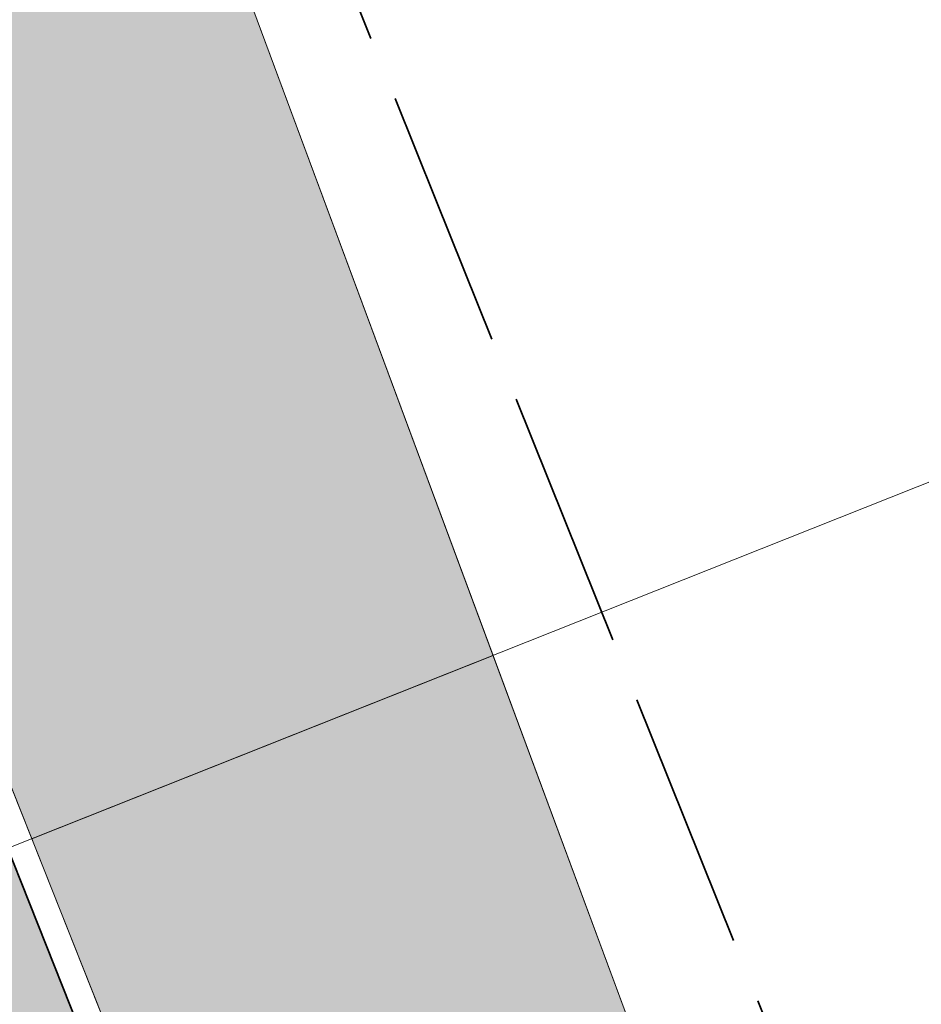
# Model space of a CAD drawing. Header units: metres. Extents: x 196674 to 197628, y 355499 to 356232.
# Tile 30 of 209: x 196872 to 196879, y 355852 to 355860. Entities that reach past the tile are written whole.
import ezdxf

# ---------------------------------------------------------------- set-up
doc = ezdxf.new("R2010")
doc.units = ezdxf.units.M
doc.linetypes.add('ZZ-SYSTEEMGRENS-SO', pattern=[5, 4, -1])
doc.layers.add('N-WE-VH-HULPLIJN-G', color=40, linetype='Continuous', lineweight=5, plot=False)
doc.layers.add('N-WE-VH-KANTOPSLUITING_ACHTERKANTBAND-G', color=50, linetype='Continuous', lineweight=18)
for name, color, linetype, lineweight, true_color in [('N-WE-VH-KANTOPSLUITING_GELEIDEBAND_50 200-G', 1, 'Continuous', 35, 0xff0000), ('N-WE-VH-OPENVERHARDING_STRAATBAKSTEEN_ROOD_ELLEBOOG_LINGE-A', 7, 'Continuous', 5, 0xdaaea0), ('N-WE-VH-OPENVERHARDING_TEGEL_200x300_FIETSPAD_ROOD-A', 7, 'Continuous', 5, 0xe04d68), ('X-XX-AL-GRENS_SYSTEEMGRENS-G', 7, 'ZZ-SYSTEEMGRENS-SO', 35, 0xd60036)]:
    doc.layers.add(name, color=color, linetype=linetype, lineweight=lineweight, true_color=true_color)

msp = doc.modelspace()

# ---------------------------------------------------------------- hatches: boundary and pattern name
at = {"layer": 'N-WE-VH-OPENVERHARDING_STRAATBAKSTEEN_ROOD_ELLEBOOG_LINGE-A', "true_color": 0xb05e45}
h = msp.add_hatch(dxfattribs=at)
h.set_pattern_fill('AVH-ROO_BSS_LINGEFRMT_ELLEBOOG', color=25, scale=4, angle=21.67232329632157, pattern_type=2)
h.set_pattern_definition([(21.67232329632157, (196753.6511661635, 356089.3677123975), (0.1792042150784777, 0.4155548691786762), [1.28, -0.64]), (291.6723232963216, (196753.2966401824, 356090.2598510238), (0.1792042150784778, 0.4155548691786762), [1.28, -0.64])])
edge = h.paths.add_edge_path()
edge.add_line((196854.634800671, 355847.3068900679), (196851.3665704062, 355846.0082851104))
edge.add_line((196851.3665704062, 355846.0082851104), (196852.9006189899, 355842.0887260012))
edge.add_line((196852.9006189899, 355842.0887260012), (196853.796900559, 355840.1496289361))
edge.add_line((196853.796900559, 355840.1496289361), (196854.5423430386, 355838.4176919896))
edge.add_line((196854.5423430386, 355838.4176919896), (196854.9167043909, 355838.5587630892))
edge.add_line((196854.9167043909, 355838.5587630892), (196855.1680830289, 355837.9095865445))
edge.add_line((196855.1680830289, 355837.9095865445), (196854.813907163, 355837.7761896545))
edge.add_line((196854.813907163, 355837.7761896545), (196858.0740962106, 355829.1894290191))
edge.add_line((196858.0740962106, 355829.1894290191), (196858.4847609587, 355829.3566530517))
edge.add_line((196858.4847609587, 355829.3566530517), (196858.6461048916, 355828.9515408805))
edge.add_line((196858.6461048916, 355828.9515408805), (196858.8074488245, 355828.5464287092))
edge.add_line((196858.8074488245, 355828.5464287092), (196858.3967840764, 355828.3792046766))
edge.add_line((196858.3967840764, 355828.3792046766), (196860.1905359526, 355823.8524921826))
edge.add_arc((196860.3361869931, 355823.4144153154), 0.4616552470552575, 27.314097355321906, 108.390845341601, ccw=False)
edge.add_arc((196860.3361869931, 355823.4144153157), 0.4616552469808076, -65.41169166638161, 27.31409731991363, ccw=False)
edge.add_line((196860.5282795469, 355822.9946224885), (196862.5133318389, 355818.0350498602))
edge.add_line((196862.5133318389, 355818.0350498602), (196866.2864310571, 355808.5456891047))
edge.add_line((196866.2864310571, 355808.5456891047), (196867.581257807, 355805.2878631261))
edge.add_line((196867.581257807, 355805.2878631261), (196867.9217623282, 355804.4098501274))
edge.add_line((196867.9217623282, 355804.4098501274), (196870.0653635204, 355798.8824353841))
edge.add_line((196870.0653635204, 355798.8824353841), (196873.358203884, 355800.1908192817))
edge.add_line((196873.358203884, 355800.1908192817), (196854.634800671, 355847.3068900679))
h.paths.add_polyline_path([(196841.0858936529, 355881.4017207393), (196837.7140431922, 355880.0443230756), (196839.5772904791, 355875.4159143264), (196841.1301816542, 355871.4390365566), (196841.7395418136, 355871.6956293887), (196843.151059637, 355868.2801940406), (196842.63141636, 355868.0392346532), (196843.4900363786, 355865.8687646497), (196844.0232237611, 355866.1116903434), (196845.3695745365, 355862.6465332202), (196844.746755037, 355862.3643601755), (196846.1745000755, 355858.6130248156), (196846.5038240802, 355858.7491365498), (196846.7150110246, 355858.2732877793), (196846.3951378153, 355858.1530437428), (196848.5058357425, 355853.0721934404), (196849.2454863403, 355851.269035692), (196849.5001118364, 355850.6861876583), (196850.030891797, 355850.9013806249), (196851.4569500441, 355847.2645212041), (196850.9688039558, 355847.0245952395), (196851.3665704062, 355846.0082851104), (196854.634800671, 355847.3068900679)])
h.paths.add_polyline_path([(196880.8574146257, 355842.0475994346), (196879.1419714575, 355846.3041045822), (196878.6767607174, 355847.4279524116), (196878.4514744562, 355847.9909747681), (196877.8947571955, 355847.7672206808), (196876.4362827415, 355851.384245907), (196877.0026204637, 355851.6118666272), (196876.8501220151, 355851.9929819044), (196875.7116283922, 355855.0583460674), (196872.1529597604, 355853.6441706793), (196890.8763631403, 355806.5280994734), (196895.0099379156, 355808.1707361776), (196891.3852624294, 355816.3565551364), (196888.3845230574, 355823.3092453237), (196884.0420041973, 355833.6126927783), (196884.3159500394, 355833.7740029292), (196883.9444415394, 355834.1288702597), (196882.5075790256, 355837.8448770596)])
edge = h.paths.add_edge_path()
edge.add_arc((196871.2374186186, 355865.9375688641), 0.2898915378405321, 99.84772102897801, 297.5182277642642, ccw=False)
edge.add_line((196871.187838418, 355866.2231890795), (196867.9303796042, 355874.2523537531))
edge.add_line((196867.9303796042, 355874.2523537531), (196867.1835981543, 355876.035643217))
edge.add_line((196867.1835981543, 355876.035643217), (196864.8483598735, 355881.7495890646))
edge.add_line((196864.8483598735, 355881.7495890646), (196864.1513045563, 355883.6890990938))
edge.add_line((196864.1513045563, 355883.6890990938), (196863.8494427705, 355884.6024968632))
edge.add_line((196863.8494427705, 355884.6024968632), (196863.4774495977, 355884.4671676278))
edge.add_line((196863.4774495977, 355884.4671676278), (196862.1200399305, 355887.8133126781))
edge.add_line((196862.1200399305, 355887.8133126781), (196862.4051404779, 355888.0123878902))
edge.add_line((196862.4051404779, 355888.0123878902), (196861.9821257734, 355889.082991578))
edge.add_line((196861.9821257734, 355889.082991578), (196861.7565284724, 355889.7133117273))
edge.add_line((196861.7565284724, 355889.7133117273), (196861.5701991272, 355889.6476588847))
edge.add_line((196861.5701991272, 355889.6476588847), (196861.3862929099, 355890.1423955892))
edge.add_line((196861.3862929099, 355890.1423955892), (196861.5669729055, 355890.2142988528))
edge.add_line((196861.5669729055, 355890.2142988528), (196861.446571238, 355890.5415519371))
edge.add_line((196861.446571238, 355890.5415519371), (196861.749, 355890.659))
edge.add_line((196861.749, 355890.659), (196860.359, 355894.034))
edge.add_line((196860.359, 355894.034), (196860.127, 355893.937))
edge.add_line((196860.127, 355893.937), (196859.854, 355894.644))
edge.add_line((196859.854, 355894.644), (196860.083, 355894.727))
edge.add_line((196860.083, 355894.727), (196859.6792949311, 355895.7113569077))
edge.add_line((196859.6792949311, 355895.7113569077), (196856.0146416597, 355894.255064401))
edge.add_line((196856.0146416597, 355894.255064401), (196872.1529597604, 355853.6441706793))
edge.add_line((196872.1529597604, 355853.6441706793), (196875.7116283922, 355855.0583460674))
edge.add_line((196875.7116283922, 355855.0583460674), (196873.8583172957, 355860.0483374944))
edge.add_line((196873.8583172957, 355860.0483374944), (196871.3713574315, 355865.6804745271))
edge = h.paths.add_edge_path()
edge.add_line((196857.0729405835, 355901.7350927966), (196856.2620444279, 355903.5931532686))
edge.add_line((196856.2620444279, 355903.5931532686), (196856.1540861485, 355903.5406490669))
edge.add_line((196856.1540861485, 355903.5406490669), (196855.9286700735, 355904.0573672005))
edge.add_line((196855.9286700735, 355904.0573672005), (196856.0598969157, 355904.1146143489))
edge.add_line((196856.0598969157, 355904.1146143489), (196855.6229645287, 355905.16350213))
edge.add_line((196855.6229645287, 355905.16350213), (196855.4794456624, 355905.1088460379))
edge.add_line((196855.4794456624, 355905.1088460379), (196855.293381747, 355905.6217776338))
edge.add_line((196855.293381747, 355905.6217776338), (196855.4372839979, 355905.6790478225))
edge.add_line((196855.4372839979, 355905.6790478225), (196854.7639172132, 355907.3387920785))
edge.add_line((196854.7639172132, 355907.3387920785), (196854.6331884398, 355907.2857547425))
edge.add_line((196854.6331884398, 355907.2857547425), (196854.3865365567, 355907.8820846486))
edge.add_line((196854.3865365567, 355907.8820846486), (196854.5730159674, 355907.9594224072))
edge.add_line((196854.5730159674, 355907.9594224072), (196853.9598522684, 355909.5017534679))
edge.add_line((196853.9598522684, 355909.5017534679), (196853.7649923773, 355909.4064519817))
edge.add_line((196853.7649923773, 355909.4064519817), (196853.5230847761, 355910.0041915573))
edge.add_line((196853.5230847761, 355910.0041915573), (196853.7213924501, 355910.0956280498))
edge.add_line((196853.7213924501, 355910.0956280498), (196853.1065108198, 355911.6127306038))
edge.add_line((196853.1065108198, 355911.6127306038), (196850.6789398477, 355917.6353734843))
edge.add_line((196850.6789398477, 355917.6353734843), (196848.7404598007, 355916.8650446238))
edge.add_line((196848.7404598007, 355916.8650446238), (196850.8308011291, 355911.6048432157))
edge.add_arc((196821.371640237, 355899.8980998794), 31.7000000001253, 10.362350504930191, 21.67232329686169, ccw=False)
edge.add_line((196852.5546094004, 355905.6000674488), (196852.9441035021, 355903.4699987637))
edge.add_arc((196880.7825270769, 355908.5603988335), 28.29999999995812, 190.362350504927, 201.6723232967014)
edge.add_line((196854.48302382, 355898.1092683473), (196856.0146416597, 355894.255064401))
edge.add_line((196856.0146416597, 355894.255064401), (196859.6792949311, 355895.7113569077))
edge.add_line((196859.6792949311, 355895.7113569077), (196858.689, 355898.126))
edge.add_line((196858.689, 355898.126), (196858.4799999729, 355898.0369999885))
edge.add_line((196858.4799999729, 355898.0369999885), (196857.8911247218, 355899.311631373))
edge.add_line((196857.8911247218, 355899.311631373), (196857.0729405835, 355901.7350927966))
at = {"layer": 'N-WE-VH-OPENVERHARDING_TEGEL_200x300_FIETSPAD_ROOD-A'}
h = msp.add_hatch(dxfattribs=at)
h.set_pattern_fill('AVH-TEGEL_200X300_HALFST', color=256, scale=2, angle=21.67232329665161, pattern_type=2)
h.set_pattern_definition([(21.67232329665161, (0, 0), (-0.1477191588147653, 0.3717244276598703), []), (111.6723232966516, (0, 0), (-0.5575866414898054, -0.2215787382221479), [0.4, -0.4]), (111.6723232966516, (0.3717244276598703, 0.1477191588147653), (-0.5575866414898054, -0.2215787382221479), [-0.4, 0.4])])
h.paths.add_polyline_path([(196871.9670975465, 355853.5703110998), (196869.1791643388, 355852.4624174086), (196871.7642496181, 355845.9572399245), (196872.8352135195, 355843.262237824), (196878.005384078, 355830.2518828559), (196879.0763479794, 355827.5568807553), (196884.2465185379, 355814.5465257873), (196885.3174824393, 355811.8515236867), (196887.9025677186, 355805.3463462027), (196890.6905009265, 355806.454239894)])
h.paths.add_polyline_path([(196855.8287794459, 355894.1812048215), (196853.0408462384, 355893.0733111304), (196854.1118101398, 355890.3783090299), (196859.2819806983, 355877.3679540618), (196860.3529445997, 355874.6729519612), (196865.5231151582, 355861.6625969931), (196866.5940790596, 355858.9675948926), (196869.1791643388, 355852.4624174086), (196871.9670975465, 355853.5703110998)])

# ---------------------------------------------------------------- linework, layer by layer
at = {"layer": 'N-WE-VH-HULPLIJN-G', "flags": 128}
for points in [[(196856.0146416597, 355894.255064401), (196872.1529597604, 355853.6441706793), (196875.7116283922, 355855.0583460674), (196873.8583172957, 355860.0483374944), (196871.3713574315, 355865.6804745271, -1.167446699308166), (196871.187838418, 355866.2231890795), (196867.9303796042, 355874.2523537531), (196867.1835981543, 355876.035643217), (196864.8483598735, 355881.7495890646), (196864.1513045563, 355883.6890990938), (196863.8494427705, 355884.6024968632), (196863.4774495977, 355884.4671676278), (196862.1200399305, 355887.8133126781), (196862.4051404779, 355888.0123878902), (196861.9821257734, 355889.082991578), (196861.7565284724, 355889.7133117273), (196861.5701991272, 355889.6476588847), (196861.3862929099, 355890.1423955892), (196861.5669729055, 355890.2142988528), (196861.446571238, 355890.5415519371), (196861.749, 355890.659), (196860.359, 355894.034)], [(196879.1419714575, 355846.3041045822), (196878.6767607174, 355847.4279524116), (196876.8501220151, 355851.9929819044), (196873.8583172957, 355860.0483374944), (196871.3713574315, 355865.6804745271, -1.167446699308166), (196871.187838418, 355866.2231890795), (196867.9303796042, 355874.2523537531), (196867.1835981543, 355876.035643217), (196864.8483598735, 355881.7495890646), (196864.1513045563, 355883.6890990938), (196863.8494427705, 355884.6024968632), (196863.4774495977, 355884.4671676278), (196862.1200399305, 355887.8133126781), (196862.4051404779, 355888.0123878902), (196861.9821257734, 355889.082991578), (196861.7565284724, 355889.7133117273), (196861.5701991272, 355889.6476588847), (196861.3862929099, 355890.1423955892), (196861.5669729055, 355890.2142988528), (196861.446571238, 355890.5415519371), (196861.749, 355890.659), (196860.359, 355894.034)]]:
    msp.add_lwpolyline(points, format="xyb", dxfattribs=at)
msp.add_lwpolyline([(196869.1791643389, 355852.4624174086), (196880.9756192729, 355857.1501975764)], dxfattribs=at)
for points in [[(196880.8574146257, 355842.0475994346), (196879.1419714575, 355846.3041045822), (196878.6767607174, 355847.4279524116), (196878.4514744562, 355847.9909747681), (196877.8947571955, 355847.7672206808), (196876.4362827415, 355851.384245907), (196877.0026204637, 355851.6118666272), (196876.8501220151, 355851.9929819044), (196875.7116283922, 355855.0583460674), (196872.1529597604, 355853.6441706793), (196890.8763631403, 355806.5280994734), (196895.0099379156, 355808.1707361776), (196891.3852624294, 355816.3565551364), (196888.3845230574, 355823.3092453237), (196884.0420041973, 355833.6126927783), (196884.3159500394, 355833.7740029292), (196883.9444415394, 355834.1288702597), (196882.5075790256, 355837.8448770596)], [(196871.9670975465, 355853.5703110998), (196869.1791643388, 355852.4624174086), (196871.7642496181, 355845.9572399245), (196872.8352135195, 355843.262237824), (196878.005384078, 355830.2518828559), (196879.0763479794, 355827.5568807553), (196884.2465185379, 355814.5465257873), (196885.3174824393, 355811.8515236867), (196887.9025677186, 355805.3463462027), (196890.6905009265, 355806.454239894)]]:
    msp.add_lwpolyline(points, close=True, dxfattribs=at)
at = {"layer": 'N-WE-VH-KANTOPSLUITING_ACHTERKANTBAND-G', "flags": 128}
msp.add_lwpolyline([(196848.7404560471, 355916.8650432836), (196850.8308011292, 355911.6048432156, -0.04938916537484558), (196852.5546094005, 355905.6000674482), (196852.9441035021, 355903.469998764, 0.04938916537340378), (196854.4830238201, 355898.1092683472), (196891.173383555, 355805.7806693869, 0.2425756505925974), (196939.4051307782, 355763.7686919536), (196978.240702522, 355754.2391576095, 0.01194172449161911), (196982.8956366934, 355753.2141223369, 0.01194172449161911)], format="xyb", dxfattribs=at)
at = {"layer": 'N-WE-VH-KANTOPSLUITING_GELEIDEBAND_50 200-G', "ltscale": 0.2, "flags": 128}
msp.add_lwpolyline([(196855.8287794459, 355894.1812048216), (196890.9875213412, 355805.7068098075, 0.1414047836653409), (196914.7624567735, 355775.0225184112)], format="xyb", dxfattribs=at)
at = {"layer": 'X-XX-AL-GRENS_SYSTEEMGRENS-G', "ltscale": 0.5, "flags": 128}
msp.add_lwpolyline([(197173.0845801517, 355664.4267221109), (197172.678291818, 355658.1040395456), (197176.2062336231, 355657.9276386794), (197179.6585214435, 355660.8258546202), (197196.8460500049, 355641.1849859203), (197196.618113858, 355640.9851655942), (197203.3658004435, 355633.2880423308), (197204.598351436, 355636.2035375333), (197206.181120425, 355637.5931654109), (197210.3450714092, 355632.9793581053), (197211.1344663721, 355633.8542043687), (197215.577003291, 355630.1111014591), (197222.812057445, 355638.6980935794), (197225.7729980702, 355636.1981525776), (197252.4997837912, 355613.6295939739), (197256.3974516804, 355618.2471244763), (197230.4350738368, 355640.1698336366), (197234.5465854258, 355645.0395252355), (197230.9951246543, 355648.102425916), (197227.7363916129, 355651.014992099), (197227.7150354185, 355650.9915016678), (197227.3858924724, 355651.2966605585), (197230.5297411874, 355654.3837220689), (197222.7747070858, 355662.5864016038), (197213.3031688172, 355673.0409596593), (197208.7438719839, 355679.5515306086), (197204.6678372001, 355688.2834966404), (197202.9207222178, 355693.3147658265), (197202.5296188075, 355695.8358091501), (197209.2561496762, 355696.7388380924), (197208.765603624, 355699.4053961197), (197208.8375775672, 355699.4157603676), (197208.4960738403, 355702.0476424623), (197209.7550059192, 355702.1614664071), (197209.6289773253, 355703.3557373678), (197209.431316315, 355705.9322142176), (197209.3853665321, 355708.5054020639), (197209.4909423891, 355711.0763696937), (197209.825975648, 355714.406320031), (197209.1003553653, 355714.700446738), (197209.2732684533, 355715.2254737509), (197208.7827839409, 355715.4092287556), (197209.8333840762, 355718.2914021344), (197204.6571410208, 355720.1605124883), (197206.9259623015, 355726.3911903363), (197207.3755778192, 355727.6258113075), (197205.6951706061, 355728.2354618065), (197201.970541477, 355729.6509828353, -0.03199396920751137), (197199.2658455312, 355725.4928494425), (197194.4988616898, 355729.2364659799), (197191.8020115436, 355731.3330088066), (197190.6829954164, 355730.2418318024), (197188.9323846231, 355731.7580333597, 0.01582069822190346), (197191.308975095, 355733.798286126), (197190.5246250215, 355734.700084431), (197189.8547559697, 355735.4391273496), (197188.5065648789, 355737.3969406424), (197188.3768484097, 355737.5504837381), (197186.2264232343, 355740.6599554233), (197185.4143065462, 355740.8273772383), (197177.0047230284, 355735.000759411), (197161.0308464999, 355735.7499021), (197143.9921317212, 355736.546230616), (197117.3114725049, 355737.8750504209), (197104.5701917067, 355738.4152468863), (197089.3270001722, 355739.2400485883), (197089.4979420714, 355743.4763910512), (197087.6423294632, 355744.6045541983), (197087.2320594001, 355744.8539874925), (197086.4302028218, 355745.4612094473), (197085.6301577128, 355746.0670596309), (197084.2515270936, 355747.3631431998), (197083.0033431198, 355748.790046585), (197081.9521148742, 355750.2640411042), (197081.052108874, 355751.8364435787), (197080.680597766, 355752.6629727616), (197080.3089695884, 355753.4897623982), (197079.7287775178, 355755.2084983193), (197079.3027229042, 355757.0287405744), (197079.0552433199, 355758.8767777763), (197078.9881413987, 355760.748092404), (197079.0484954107, 355761.6954089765), (197079.4901165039, 355761.5482019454), (197081.8987959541, 355767.3947458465), (197083.4122910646, 355769.9863346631), (197084.9290730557, 355772.1438856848), (197085.2777218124, 355772.6391357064), (197085.9504292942, 355773.4546849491), (197087.2615113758, 355775.0451778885), (197089.4568843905, 355777.2328139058), (197092.7058230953, 355779.8115121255), (197090.7255592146, 355782.8612331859), (197090.5279328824, 355783.1655891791), (197094.0593130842, 355784.7965387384), (197089.240221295, 355793.944965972), (197079.8514273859, 355789.6587774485), (197073.1066642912, 355808.1301448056), (197062.6964714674, 355839.0387078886), (197050.201550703, 355834.8591941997), (197054.256388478, 355823.4068109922), (197060.9054150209, 355805.9824325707), (197064.0917084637, 355798.9340248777), (197065.6061934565, 355785.3714584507), (197066.4118943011, 355778.1591798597), (197064.2976158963, 355775.7696807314), (197061.8930028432, 355773.065075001), (197059.8798242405, 355770.937906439), (197059.567781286, 355770.7063368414), (197054.395078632, 355766.8676324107), (197050.1449273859, 355764.4954855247), (197046.646028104, 355763.2036366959), (197046.6485450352, 355763.1967402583), (197042.8018864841, 355761.7681380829), (197042.6247659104, 355761.7025895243), (197032.2172606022, 355760.2665015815), (197022.1724443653, 355758.1057256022), (197022.1490316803, 355758.1349914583), (197018.4791559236, 355757.3507739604), (197017.1834583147, 355757.8590001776), (197013.9320116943, 355762.4906063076), (197012.2359937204, 355764.9334332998), (197011.548662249, 355765.9454268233), (197009.5874376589, 355768.7952768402), (197008.1879451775, 355770.6627745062), (197008.1739746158, 355770.651876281), (197004.3621297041, 355775.7021426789), (197000.7500667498, 355780.6711859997), (196997.3281167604, 355785.4310589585), (196992.0624097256, 355792.5561596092), (196987.5636689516, 355799.6503659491), (196980.2918957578, 355812.3582609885), (196971.7451011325, 355828.1610038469), (196956.4456734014, 355821.2458726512), (196960.0166344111, 355812.4100996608), (196962.4976294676, 355807.0886023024, -0.6085831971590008), (196961.4131292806, 355806.2394416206), (196970.6320923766, 355792.5786144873), (196976.225457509, 355784.303374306), (196982.879968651, 355776.9163582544), (196982.5041383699, 355776.476222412), (196987.7472751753, 355765.3430715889), (196990.3620391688, 355759.9089379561), (196989.6128942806, 355758.3801676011), (196986.801356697, 355757.089894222), (196981.5916446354, 355758.3619052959), (196976.4931413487, 355759.6093032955), (196973.9250311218, 355760.2238822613), (196971.9270970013, 355760.7020113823), (196970.093883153, 355761.1263081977), (196965.2690985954, 355762.243003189), (196955.7026120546, 355764.457163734), (196954.8259486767, 355764.7114400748), (196955.7288446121, 355765.5914382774), (196946.4199106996, 355767.8862061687), (196945.5109518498, 355767.0898728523), (196943.3561815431, 355767.6616250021), (196942.0243707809, 355768.0150110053), (196940.699224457, 355768.3753913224), (196937.911680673, 355769.161377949), (196937.9158913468, 355769.1720679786), (196934.1448626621, 355770.5833311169), (196931.0328001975, 355771.949971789), (196928.1497259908, 355773.3159879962), (196926.2238803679, 355774.3657393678), (196926.7008714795, 355775.2077771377), (196923.9720996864, 355776.8118532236), (196922.1171638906, 355777.9575551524), (196917.5440237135, 355780.8012867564), (196917.0166342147, 355779.9474843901), (196915.4224701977, 355780.9309636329), (196913.0167641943, 355782.4772167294), (196912.757872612, 355782.6539056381), (196911.190523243, 355783.7714957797), (196908.5042566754, 355786.2619442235), (196907.2206986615, 355787.4460719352), (196905.8442773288, 355789.1071714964), (196903.2522146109, 355793.7425243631), (196899.3236920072, 355801.1348770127), (196896.7844047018, 355806.8801932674), (196892.3931631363, 355816.7971943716), (196889.396342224, 355823.7408055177), (196885.4294056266, 355833.1531130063), (196886.3148759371, 355833.6745129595), (196885.0357126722, 355834.4994199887), (196884.9096875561, 355834.6903417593), (196883.5318420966, 355838.2464489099), (196881.8574062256, 355842.456115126), (196879.7964254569, 355847.3435551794), (196879.5508475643, 355847.9274201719), (196877.9207976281, 355851.9810838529), (196875.2708346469, 355858.5729917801), (196872.6243587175, 355865.1536886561), (196870.4789281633, 355870.5362599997), (196868.3870366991, 355875.7889875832), (196865.3800609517, 355883.3409266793), (196863.5295936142, 355887.9873007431), (196863.4110328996, 355888.2849971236), (196862.7400305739, 355889.9711056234), (196863.0622626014, 355890.0962442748), (196861.3970005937, 355894.1395962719), (196861.4037374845, 355894.142038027), (196859.229652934, 355899.4431236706), (196859.0298403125, 355899.3580359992), (196858.8952095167, 355899.696553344), (196858.3959365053, 355900.9492390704), (196849.546747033, 355923.1807260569), (196850.1922005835, 355924.6939033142), (196860.258528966, 355928.6657372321), (196869.5490503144, 355931.0234685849), (196873.3453938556, 355931.8019435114), (196886.2438454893, 355935.4284136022), (196898.3098795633, 355938.5764862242), (196898.3110943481, 355938.5724965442), (196903.1917021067, 355939.7712405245), (196904.7097162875, 355939.0568809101), (196905.0282216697, 355938.2924679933), (196909.0130922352, 355939.952830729), (196908.2642147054, 355942.2627148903), (196902.9799573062, 355958.738663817), (196902.4497829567, 355960.2008490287), (196901.8115777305, 355961.6192158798), (196900.9680556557, 355963.3204536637), (196898.0063144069, 355968.7541705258), (196894.5625896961, 355975.3226559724), (196892.3896866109, 355979.4813913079), (196888.5416758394, 355987.5664713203), (196887.4815956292, 355987.0834539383), (196885.6442474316, 355986.3271839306), (196885.5076204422, 355986.6344104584), (196873.7642690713, 355982.4273955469), (196860.8311621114, 355977.7025315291), (196860.6501748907, 355978.1868262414), (196859.8859481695, 355980.2917607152), (196853.3128873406, 355977.7107309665), (196853.73029577, 355976.6477246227), (196849.4907683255, 355974.9886047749), (196849.0872389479, 355976.0301083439), (196843.9608105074, 355973.9918913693), (196837.8119168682, 355989.4043746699), (196834.5901124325, 355988.2958011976), (196829.2277835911, 355986.0429299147), (196828.1156368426, 355985.4996470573), (196826.3328622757, 355984.7522034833), (196824.2538081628, 355989.7933135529), (196823.3493071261, 355989.4238303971), (196821.5217528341, 355993.9636112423), (196822.4415567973, 355994.327010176), (196811.4142395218, 356022.6098143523), (196811.1941616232, 356022.5241126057), (196809.0787073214, 356027.7608173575), (196808.1570951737, 356027.399245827), (196802.10045471, 356042.8370581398), (196803.0324375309, 356043.2047289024), (196801.2251267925, 356047.7859519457), (196800.9629805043, 356047.6825342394), (196799.5580754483, 356051.2186581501), (196798.9326303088, 356050.9700967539), (196795.7620501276, 356058.7913388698), (196785.962956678, 356083.7526770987), (196782.5256602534, 356092.3853087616), (196783.4607012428, 356092.7526788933), (196781.019036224, 356098.8045971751), (196780.1137519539, 356098.4428009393), (196778.7301102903, 356101.9178165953), (196774.5320198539, 356112.348299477), (196772.2902714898, 356117.515377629), (196776.44078803, 356119.079716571), (196791.849465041, 356131.7811384), (196790.0748953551, 356134.2200693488), (196802.0204483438, 356142.8516660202), (196802.0676224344, 356142.8083428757), (196807.6543048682, 356146.8198669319), (196821.3261595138, 356152.9520820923), (196824.118863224, 356147.8038902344), (196826.9348279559, 356140.6494155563), (196826.9667213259, 356140.5675271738), (196829.5085456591, 356133.5350799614), (196829.5777539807, 356133.3434260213), (196832.2898444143, 356127.7055041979), (196833.7548698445, 356124.6604513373), (196834.9901440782, 356122.0931766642), (196835.0225480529, 356122.0325953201), (196835.1990731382, 356121.7003128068), (196837.0506620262, 356117.8328811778), (196837.4462851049, 356117.0125892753), (196839.1926216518, 356113.3926815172), (196841.4323661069, 356114.511984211), (196841.8392721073, 356113.6336860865), (196848.0955434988, 356116.517072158), (196847.6769788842, 356117.425259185), (196852.5147321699, 356119.6548795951), (196850.4481800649, 356123.3458274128), (196845.5717484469, 356132.2801574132), (196843.8176550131, 356136.7414412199), (196842.4688873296, 356140.1178663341), (196840.0819394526, 356146.0228419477), (196839.9684512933, 356146.3257976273), (196837.6473192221, 356152.5214195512), (196836.4018865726, 356158.1741344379), (196834.8989662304, 356157.8391461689), (196833.0580044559, 356165.8451506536), (196834.6039987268, 356166.1812686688), (196833.231549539, 356172.4004655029), (196818.5547710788, 356168.2850407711), (196819.0904617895, 356165.4031631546), (196818.6774567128, 356164.7734485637), (196805.8544307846, 356160.1790812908), (196763.847697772, 356130.3813046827), (196763.5509762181, 356130.4127969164), (196762.5818188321, 356130.5249803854), (196761.7183121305, 356129.7086118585, 0.04730650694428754), (196752.2297252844, 356136.4176360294), (196747.6793319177, 356140.070134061), (196742.0814451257, 356144.4630395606), (196738.7537234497, 356147.2546337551), (196734.7560397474, 356150.8499354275), (196729.666907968, 356145.2019173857), (196729.4110213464, 356144.9179294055), (196728.5373751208, 356145.25504501), (196726.9098917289, 356145.8830452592), (196726.6614752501, 356145.2392657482), (196726.5077088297, 356145.3668838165), (196724.5966113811, 356147.0002316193), (196723.2386024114, 356148.3499242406), (196720.9989937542, 356150.8008754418), (196719.8259691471, 356152.0571855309), (196717.8551161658, 356153.8806850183), (196716.3066054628, 356155.1783671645), (196713.4920412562, 356157.0380855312), (196712.711518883, 356157.526736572), (196710.5865978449, 356158.6597682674), (196709.0460740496, 356159.8798850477, -0.1436820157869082), (196707.9944026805, 356162.614189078), (196707.7956403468, 356165.0395700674), (196705.255843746, 356165.9921554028), (196703.9080476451, 356165.8817021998), (196704.296213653, 356161.5859622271), (196704.322643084, 356161.4572245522), (196699.9945406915, 356161.1598107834), (196700.4765585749, 356140.6409319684, -0.8375811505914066), (196697.1042396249, 356117.7401990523), (196690.2804314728, 356092.1839640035, 0.01148923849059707), (196682.1238954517, 356058.6533288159), (196678.2447453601, 356040.9444071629), (196676.8078900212, 356034.3849397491), (196676.7367004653, 356034.0373672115), (196673.76097036, 356020.1679628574), (196685.4972137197, 356017.0123139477), (196688.4141098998, 356023.4875724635), (196684.7023326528, 356025.1594317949), (196684.8709302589, 356032.3200466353), (196686.954459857, 356036.67925281), (196701.2270857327, 356066.3816892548), (196697.4228360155, 356068.2135735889), (196701.9253072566, 356087.990611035), (196702.113404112, 356090.4525884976), (196703.1938799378, 356090.1812386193), (196704.7481254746, 356094.7148607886), (196705.3277865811, 356095.9075069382), (196706.1690198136, 356096.9042763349), (196707.142583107, 356097.5850231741), (196708.3354430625, 356098.0646037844), (196709.2981925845, 356097.8962027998), (196710.1314496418, 356097.4912135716), (196711.0135994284, 356096.7398888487), (196711.613187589, 356094.6944549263), (196715.3306055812, 356098.6467015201), (196723.1713741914, 356104.959617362), (196732.8379125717, 356111.0407349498), (196733.3237033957, 356110.1763676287), (196733.395023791, 356110.047721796, 0.4142124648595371), (196734.754474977, 356109.6579975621), (196736.9542150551, 356108.9736747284, -0.02164444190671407), (196739.4192796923, 356107.5715157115, 0.0006306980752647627), (196739.4214182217, 356107.5701773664, -0.2262979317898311), (196739.4250952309, 356107.5644124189), (196739.8764398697, 356106.708415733), (196739.5816296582, 356106.4366577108), (196740.3007240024, 356104.7008456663), (196740.9509263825, 356104.9922062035), (196741.9809548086, 356103.0387080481), (196744.8395286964, 356104.2229286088, -0.3990416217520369), (196746.5871881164, 356103.5518771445), (196746.6513408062, 356103.3996378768), (196746.689370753, 356103.0266088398), (196746.4151777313, 356101.5848105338), (196747.429397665, 356101.3609511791), (196747.5333455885, 356101.2994572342), (196747.5384435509, 356101.2929342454), (196766.0705486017, 356056.7132555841), (196765.1623874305, 356056.3282861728), (196767.2394890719, 356051.1270879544), (196768.1793575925, 356051.5344794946), (196771.4711978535, 356043.8233024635), (196774.40164759, 356036.7635904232), (196774.0151730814, 356036.5839879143), (196774.7283105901, 356034.7171646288), (196775.4376722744, 356034.2825268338), (196775.853972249, 356033.3023071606), (196775.6600364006, 356032.5504327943), (196776.765634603, 356029.8908119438), (196776.718840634, 356029.8583752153), (196777.0974306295, 356028.7594125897), (196777.9658206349, 356027.7189745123), (196778.0591666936, 356026.3169710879), (196778.4461698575, 356025.4565066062), (196778.8262353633, 356024.4427094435), (196778.82622122, 356024.4427022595), (196778.8266270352, 356024.4416646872), (196779.3783198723, 356022.97006407), (196779.3990069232, 356022.9782259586), (196780.7255773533, 356019.5865020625), (196780.754093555, 356019.5982524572), (196782.2401021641, 356015.8367131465), (196783.4327975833, 356012.7766123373), (196782.5021506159, 356012.4159202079), (196784.7325956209, 356006.6609931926), (196786.038590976, 356007.1671596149), (196787.6956637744, 356002.99373992), (196787.5357676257, 356002.9336515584), (196788.527525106, 356000.4577747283), (196788.2725773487, 356000.3582829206), (196788.9724314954, 355999.1126709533), (196789.3908675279, 355998.5302971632), (196789.7536275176, 355998.0254125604), (196789.9147147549, 355996.5999778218), (196790.4410486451, 355995.4737364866), (196790.4469192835, 355995.47546678), (196790.6242366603, 355994.9662783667), (196790.9335315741, 355995.0883984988), (196793.8902314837, 355987.5860400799), (196793.7542048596, 355987.5476454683), (196795.505857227, 355983.2445885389), (196795.6242983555, 355983.312781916), (196796.991807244, 355979.8198586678), (196797.0047048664, 355979.7233568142), (196796.9933585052, 355979.6824914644), (196796.9669683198, 355979.6505170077), (196796.822975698, 355979.5766059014), (196795.3985459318, 355979.0322727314), (196797.1469514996, 355974.4569848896), (196797.1501836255, 355974.4582530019), (196795.4187218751, 355970.4877992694), (196796.2201695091, 355969.6560949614), (196797.0849824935, 355967.4537241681), (196798.9466017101, 355968.1847329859), (196800.5529653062, 355968.8170288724), (196800.6150046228, 355968.7023501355), (196800.8616512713, 355968.7744826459), (196801.6407865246, 355967.8232749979), (196801.6785991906, 355967.7771113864), (196801.6961792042, 355966.4146603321), (196801.7040832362, 355965.8020978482, 0.2098831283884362), (196802.0368526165, 355965.0700742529, 0.1229137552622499), (196802.0944480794, 355964.5891732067), (196802.9107575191, 355962.4451987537), (196803.0986146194, 355962.5296289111, 0.04929694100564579), (196803.2118388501, 355962.3687718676), (196804.3748923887, 355961.0206686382), (196804.4152792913, 355960.973855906), (196804.4401436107, 355960.2826278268), (196804.4459236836, 355960.1212617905), (196803.9148513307, 355960.1157297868), (196805.8237591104, 355955.3454282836), (196806.4277367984, 355955.633371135), (196806.6532355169, 355955.5186944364), (196807.0270248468, 355954.5686016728), (196806.896691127, 355954.2200849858), (196806.3685258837, 355953.9064868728), (196808.2467157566, 355949.1968786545), (196809.0713129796, 355949.5131897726), (196810.7611227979, 355945.21653999), (196812.8164223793, 355939.9905657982), (196815.7958787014, 355932.7153467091), (196817.2786866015, 355929.1286764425), (196819.2233460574, 355924.3463577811), (196820.974699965, 355919.8030463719), (196821.7022264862, 355917.7120897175), (196822.8275510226, 355914.9902061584), (196826.5518493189, 355905.5439142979), (196827.5083210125, 355903.1053161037), (196827.5308293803, 355903.1196992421), (196828.5703350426, 355900.3870734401, 0.1057314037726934), (196828.7975064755, 355900.0358952, 0.1359501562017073), (196828.9295866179, 355899.5185573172), (196829.4561675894, 355898.5993144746), (196829.938950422, 355897.0408730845, 0.1142322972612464), (196830.1661458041, 355896.6512290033, 0.1021066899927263), (196830.23636084, 355896.2531616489), (196830.8234352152, 355894.775179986, 0.09413674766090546), (196831.0235326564, 355894.4601106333, 0.07582889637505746), (196831.0699955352, 355894.1621297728), (196831.3336353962, 355893.3277624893), (196830.5490288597, 355891.650566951), (196830.730654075, 355891.1774844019), (196831.6305612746, 355889.0373983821), (196832.1718899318, 355888.9724389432), (196833.8661398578, 355884.6967749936), (196833.0916363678, 355884.3898747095), (196834.2334853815, 355881.5063921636), (196835.7340846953, 355881.0039957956), (196836.3963712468, 355880.6373454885), (196840.5779483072, 355870.1214583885), (196841.1998491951, 355870.3833319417), (196841.8607508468, 355868.7841549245), (196841.3542408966, 355868.5492854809), (196842.9471889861, 355864.5225379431), (196843.474497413, 355864.7627851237), (196844.0946204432, 355863.1667495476), (196843.4777571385, 355862.8872750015), (196845.6058022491, 355857.295932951), (196845.6591832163, 355857.3179956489), (196848.9573390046, 355849.3870718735), (196849.4691744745, 355849.5945842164), (196850.1900661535, 355847.7561027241), (196849.7024440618, 355847.5164343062), (196851.7354952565, 355842.3219023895), (196851.9803218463, 355841.6963600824), (196852.2130822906, 355841.1927849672), (196852.6975573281, 355840.1446276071), (196853.8314006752, 355837.546665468), (196857.1022606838, 355828.931799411), (196857.1021774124, 355828.9317655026), (196857.104474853, 355828.9259676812), (196857.5027287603, 355827.8770374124), (196857.5177064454, 355827.8831363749), (196859.2608649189, 355823.4841013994, 0.1197895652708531), (196859.5336863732, 355823.098470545, 0.1217854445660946), (196859.5998818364, 355822.6230344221), (196860.3813539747, 355820.6705579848), (196861.5845120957, 355817.6645162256), (196865.3571916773, 355808.1762108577), (196866.650424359, 355804.9223955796), (196866.9894190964, 355804.0482756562), (196869.9609907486, 355796.3858853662), (196870.2417437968, 355795.6982130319), (196874.2597470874, 355785.8213624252), (196876.4751023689, 355779.9106257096), (196876.5248359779, 355779.9270586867), (196877.4783340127, 355777.609714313), (196877.4870572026, 355777.6127263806, 0.01261409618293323), (196879.1276028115, 355773.4671132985), (196880.5794819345, 355769.9265380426), (196879.4564760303, 355768.8985009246), (196871.5899269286, 355765.9267262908), (196874.6150694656, 355763.7405958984), (196870.7815163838, 355762.3431721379), (196871.1765744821, 355761.2637959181), (196873.4589399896, 355754.9534811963), (196873.8205499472, 355753.8743063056), (196877.933770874, 355755.2526192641), (196879.3161058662, 355751.4604592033), (196887.4423074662, 355755.0355723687), (196887.6524770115, 355755.1609821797), (196887.7433886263, 355755.192988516), (196887.8657880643, 355755.2134610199), (196887.9953583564, 355755.215742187), (196888.0352466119, 355755.2100166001), (196888.0806541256, 355755.194805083), (196888.1556229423, 355755.1569219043), (196888.2342456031, 355755.1058393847), (196888.2799178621, 355755.067193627), (196888.3187308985, 355755.0246841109), (196888.3560790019, 355754.9712798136), (196888.4037650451, 355754.8834089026), (196890.242957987, 355750.9480844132), (196890.4947138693, 355750.6026519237), (196890.4494791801, 355750.5430745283), (196891.628236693, 355748.1977836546), (196891.6577586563, 355747.9263099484), (196893.7087405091, 355743.5292781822), (196894.4921495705, 355741.852565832), (196896.872192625, 355740.7600377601), (196896.2575067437, 355739.8318439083), (196898.2715684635, 355738.9073148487), (196899.8509010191, 355738.4527733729), (196902.2825244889, 355737.7529374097), (196907.1457714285, 355736.3532654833), (196917.8474241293, 355733.273265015), (196918.1089377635, 355734.2346253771), (196926.0062285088, 355731.9296392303), (196927.0971120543, 355732.0253109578), (196927.2914126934, 355732.7211091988), (196949.25195892, 355726.9179402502), (196950.9690876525, 355725.7952060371), (196950.858498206, 355725.3568524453), (196952.0887336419, 355725.1461394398), (196952.8819526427, 355724.9555262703), (196952.8603227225, 355724.8954303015), (196952.056959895, 355721.6922553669), (196951.4518210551, 355719.279440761), (196959.2800080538, 355717.3161154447), (196960.8516613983, 355723.8815794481), (196967.4256969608, 355722.1306030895), (196973.9033481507, 355720.4361775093), (196977.8684934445, 355719.3989738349), (196980.4243569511, 355718.8238264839), (196993.7588386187, 355715.5105551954), (196994.7639516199, 355716.0034841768), (196994.9897167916, 355716.0545171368), (196996.5017647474, 355715.9488593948), (196997.3169796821, 355715.6092477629), (196997.9952041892, 355715.036856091), (196998.4610569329, 355714.3165586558), (196998.8408934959, 355713.1578975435), (196998.8373696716, 355713.1068020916), (196998.8026880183, 355712.6039181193), (196998.5054317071, 355711.57326714), (196998.967312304, 355710.0772094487), (197001.8739445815, 355710.9575141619), (197005.9055135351, 355697.924832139), (197007.9029397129, 355691.7178882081), (197012.9334617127, 355675.5491580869), (197017.8784535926, 355659.8034283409), (197019.9986344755, 355652.9868181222), (197022.5523518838, 355644.9202439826), (197025.6999454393, 355634.5227791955), (197025.7567598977, 355634.1895291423), (197025.7192859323, 355633.9168304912), (197025.6181435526, 355633.7020966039), (197025.4453286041, 355633.4758310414), (197025.195021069, 355633.3010221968), (197024.8842618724, 355633.1887622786), (197022.7809993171, 355632.7952119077), (197021.2249886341, 355633.6494658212), (197017.690051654, 355632.6264885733), (197017.7273360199, 355632.4752797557), (197014.1229230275, 355631.4103093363), (197014.0722671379, 355631.5493647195), (197010.0124796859, 355630.3545619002), (197006.5432104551, 355629.6017441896), (197006.5540181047, 355629.5513084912), (197001.1443281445, 355628.4894595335), (196999.2574320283, 355628.1228370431), (197001.9823300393, 355614.4304461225), (197003.2307288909, 355614.6849740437), (197003.6205128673, 355613.1185353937), (197004.006443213, 355611.2187676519), (197003.9614653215, 355611.2096196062), (197004.2119997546, 355610.206901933), (197004.3094756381, 355609.7270704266), (197004.3307955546, 355609.7314437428), (197004.8907984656, 355607.4901357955), (197029.380694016, 355613.7773555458), (197029.3841525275, 355613.7521287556), (197029.4775205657, 355613.7547588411), (197031.0334295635, 355607.6447371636), (197027.1484354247, 355606.7099934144), (197028.7114272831, 355600.2542212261), (197028.8948398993, 355600.3195751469), (197029.4531395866, 355598.0973388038), (197030.7251398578, 355593.0343377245), (197031.3437632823, 355590.5737261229), (197031.1685464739, 355590.5261238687), (197032.7880676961, 355584.152430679), (197036.6741025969, 355585.3719723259), (197038.212636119, 355579.409403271), (197038.2010121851, 355579.4060264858), (197038.2728747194, 355579.1493745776), (197038.1803194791, 355579.1132554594), (197039.3673898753, 355574.1879968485), (197040.0304268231, 355571.0320611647), (197040.88012635, 355567.656390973), (197041.2093863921, 355566.3427106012), (197041.6648791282, 355566.4332058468), (197042.8515333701, 355561.7517462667), (197043.1005016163, 355560.7271915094), (197044.6430261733, 355554.3201080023), (197045.6960009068, 355554.5759243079), (197046.0663295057, 355552.9632527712), (197063.3112487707, 355556.2858520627), (197062.5528863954, 355564.4253253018), (197069.6953954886, 355564.7548009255), (197074.0489944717, 355565.8013962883), (197074.0651927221, 355569.3434042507), (197066.8277845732, 355574.7719568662), (197065.569183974, 355592.4263893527), (197065.9890710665, 355592.2571108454), (197066.9647035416, 355591.9362835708), (197067.948629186, 355591.6804678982), (197069.8143987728, 355591.2835510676), (197070.9138968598, 355590.9670390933), (197072.0547459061, 355590.5568482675), (197073.3952542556, 355590.1721260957, -0.1152568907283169), (197081.1782353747, 355583.3636143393), (197088.1711537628, 355574.4210026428), (197092.5545327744, 355568.8154951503), (197099.4778845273, 355574.1657522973), (197101.0604109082, 355575.3887037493), (197095.3593342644, 355582.7660237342), (197094.9766501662, 355582.4665704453), (197094.8981522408, 355582.7529220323), (197094.2118387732, 355584.4945289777), (197092.7090311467, 355587.275688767), (197091.4245338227, 355588.9961585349), (197089.3067641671, 355591.1364624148), (197086.8976383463, 355592.962353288), (197085.5348704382, 355593.9300294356), (197077.2085234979, 355604.9027706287, -0.1058183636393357), (197071.6588760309, 355616.7440490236), (197070.2271579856, 355628.1527461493), (197068.8732504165, 355641.9015009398), (197068.754855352, 355648.6106856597), (197069.0445282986, 355655.8010382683), (197070.1813272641, 355663.7801162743), (197072.5559036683, 355674.3024406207), (197085.7316641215, 355673.7582615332), (197087.7834693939, 355674.5971967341), (197090.8065214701, 355674.4470028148), (197098.1397626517, 355681.0156148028), (197098.4240622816, 355685.9810240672), (197101.9406964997, 355685.7710316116), (197102.3433846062, 355697.078343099), (197156.4463787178, 355694.9579822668), (197156.2249856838, 355688.6267763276), (197150.0560632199, 355688.8424945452), (197149.8181020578, 355683.7954412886), (197156.0430107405, 355683.50194597), (197155.9434362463, 355681.3833071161), (197156.9940530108, 355681.3047563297), (197158.577914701, 355681.1016482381), (197160.1073547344, 355680.7434348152), (197161.7057278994, 355680.1852727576), (197163.2304949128, 355679.453872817), (197164.6201168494, 355678.5906370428), (197165.2392169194, 355678.1079641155), (197164.835822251, 355677.6446703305), (197163.4881835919, 355676.095416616), (197166.6344331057, 355672.654307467), (197167.6288975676, 355673.3756308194), (197167.9025847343, 355672.918075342), (197168.564826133, 355671.7474093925), (197169.0719519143, 355670.160087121), (197169.4840139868, 355668.6115914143), (197169.5948482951, 355667.1735395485), (197169.7172811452, 355664.6284666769), (197173.0845635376, 355664.4267231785)], format="xyb", dxfattribs=at)

doc.saveas('drawing.dxf')
